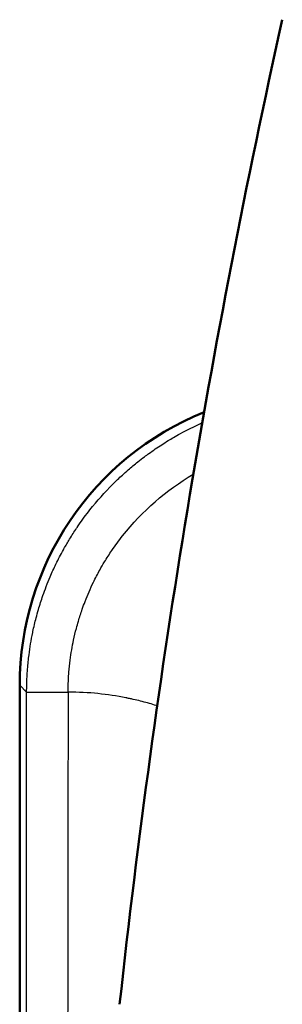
# Model space of a CAD drawing. Header units: millimetres. Extents: x 293 to 805, y 177 to 706.
# Tile 3 of 11: x 324 to 338, y 260 to 313. Entities that reach past the tile are written whole.
import ezdxf

# ---------------------------------------------------------------- set-up
doc = ezdxf.new("R2010")
doc.units = ezdxf.units.MM
doc.header["$LTSCALE"] = 0.75
doc.layers.add('Visible', color=7, linetype='Continuous', lineweight=50)
doc.layers.add('Visible Narrow', color=7, linetype='Continuous', lineweight=25)

msp = doc.modelspace()

# ---------------------------------------------------------------- linework, layer by layer
at = {"layer": 'Visible'}
msp.add_line((323.65, 277.159, -123.725), (323.65, 257.556, -123.725), dxfattribs=at)
at = {"layer": 'Visible', "extrusion": (0, 0, -1)}
msp.add_arc((-817.263, 206.611, -58.725), 491.062, 6.21885, 12.5546, dxfattribs=at)
msp.add_ellipse((339.652, 277.154, -123.725), major_axis=(-11.317, 11.317), ratio=0.999695, start_param=5.497939, end_param=6.686443, dxfattribs=at)
at = {"layer": 'Visible Narrow'}
msp.add_line((324.029, 276.78, -102.012), (323.65, 277.159, -123.725), dxfattribs=at)
for points, knots in [([(324.029, 276.78, -102.012), (324.029, 276.826, -102.012), (324.029, 276.873, -102.012), (324.03, 276.931, -102.012), (324.031, 277.001, -102.012), (324.032, 277.088, -102.012), (324.034, 277.163, -102.012), (324.035, 277.221, -102.012), (324.036, 277.273, -102.012), (324.038, 277.323, -102.012), (324.045, 277.545, -102.012), (324.057, 277.748, -102.012), (324.07, 277.939, -102.012), (324.073, 277.974, -102.012), (324.075, 278.007, -102.012), (324.078, 278.041, -102.012), (324.1, 278.317, -102.012), (324.126, 278.57, -102.012), (324.158, 278.816, -102.012), (324.208, 279.214, -102.011), (324.27, 279.595, -102.011), (324.359, 280.028, -102.011), (324.363, 280.046, -102.011), (324.367, 280.064, -102.011), (324.371, 280.082, -102.011), (324.423, 280.331, -102.011), (324.481, 280.579, -102.011), (324.545, 280.824, -102.011), (324.585, 280.975, -102.011), (324.626, 281.124, -102.011), (324.67, 281.273, -102.011), (324.744, 281.529, -102.011), (324.825, 281.781, -102.011), (324.912, 282.031, -102.011), (324.971, 282.2, -102.011), (325.032, 282.367, -102.011), (325.096, 282.533, -102.011), (325.165, 282.711, -102.011), (325.236, 282.887, -102.011), (325.311, 283.062, -102.011), (325.41, 283.292, -102.011), (325.514, 283.52, -102.011), (325.622, 283.744, -102.011), (325.75, 284.008, -102.011), (325.885, 284.267, -102.011), (326.026, 284.521, -102.011), (326.121, 284.694, -102.011), (326.22, 284.864, -102.011), (326.321, 285.032, -102.011), (326.444, 285.235, -102.011), (326.571, 285.436, -102.011), (326.702, 285.633, -102.011), (326.731, 285.675, -102.011), (326.759, 285.717, -102.011), (326.788, 285.759, -102.011), (326.791, 285.764, -102.011), (326.795, 285.769, -102.011), (326.798, 285.774, -102.011), (326.989, 286.055, -102.011), (327.188, 286.328, -102.012), (327.394, 286.593, -102.012), (327.421, 286.627, -102.012), (327.447, 286.66, -102.012), (327.474, 286.694, -102.012), (327.864, 287.187, -102.012), (328.28, 287.653, -102.012), (328.716, 288.09, -102.012), (328.886, 288.259, -102.012), (329.06, 288.426, -102.012), (329.238, 288.588, -102.012), (329.343, 288.685, -102.012), (329.451, 288.78, -102.012), (329.559, 288.875, -102.012), (329.728, 289.021, -102.012), (329.901, 289.164, -102.012), (330.077, 289.304, -102.012), (330.197, 289.4, -102.012), (330.319, 289.494, -102.012), (330.443, 289.587, -102.012), (330.521, 289.646, -102.012), (330.6, 289.704, -102.012), (330.68, 289.761, -102.011), (330.796, 289.845, -102.011), (330.913, 289.927, -102.011), (331.032, 290.008, -102.011), (331.261, 290.164, -102.011), (331.495, 290.315, -102.011), (331.733, 290.46, -102.011), (331.83, 290.519, -102.011), (331.926, 290.576, -102.011), (332.024, 290.633, -102.011), (332.146, 290.703, -102.011), (332.269, 290.772, -102.011), (332.393, 290.84, -102.011), (332.763, 291.041, -102.011), (333.144, 291.23, -102.011), (333.534, 291.403, -102.011), (333.55, 291.41, -102.011), (333.565, 291.417, -102.011), (333.581, 291.424, -102.011)], [0, 0, 0, 0, 0.0052795, 0.0052795, 0.0052795, 0.0115871, 0.0115871, 0.0115871, 0.0165065, 0.0165065, 0.0165065, 0.0380134, 0.0380134, 0.0380134, 0.041858, 0.041858, 0.041858, 0.073616, 0.073616, 0.073616, 0.125, 0.125, 0.125, 0.1271227, 0.1271227, 0.1271227, 0.1567795, 0.1567795, 0.1567795, 0.1749706, 0.1749706, 0.1749706, 0.2062335, 0.2062335, 0.2062335, 0.2273538, 0.2273538, 0.2273538, 0.25, 0.25, 0.25, 0.2799372, 0.2799372, 0.2799372, 0.3151617, 0.3151617, 0.3151617, 0.3390316, 0.3390316, 0.3390316, 0.3680169, 0.3680169, 0.3680169, 0.3742616, 0.3742616, 0.3742616, 0.375, 0.375, 0.375, 0.4166516, 0.4166516, 0.4166516, 0.4219741, 0.4219741, 0.4219741, 0.5, 0.5, 0.5, 0.530271, 0.530271, 0.530271, 0.5482371, 0.5482371, 0.5482371, 0.576148, 0.576148, 0.576148, 0.5952476, 0.5952476, 0.5952476, 0.6073661, 0.6073661, 0.6073661, 0.625, 0.625, 0.625, 0.6590117, 0.6590117, 0.6590117, 0.6727115, 0.6727115, 0.6727115, 0.6897986, 0.6897986, 0.6897986, 0.7408406, 0.7408406, 0.7408406, 0.7428875, 0.7428875, 0.7428875, 0.7428875]), ([(331.134, 276.038, -97.93), (331.087, 276.053, -97.942), (331.04, 276.068, -97.954), (330.743, 276.159, -98.029), (330.487, 276.23, -98.093), (330.094, 276.329, -98.192), (329.896, 276.377, -98.242), (329.66, 276.428, -98.302), (329.542, 276.453, -98.332), (329.491, 276.463, -98.344), (329.457, 276.47, -98.353), (329.438, 276.474, -98.358), (328.453, 276.669, -98.606), (327.407, 276.785, -98.872), (326.287, 276.784, -99.157)], [0.6131788, 0.6131788, 0.6131788, 0.6131788, 0.625, 0.625, 0.6875, 0.6875, 0.71875, 0.734375, 0.7421875, 0.7460938, 0.7460938, 0.75, 0.75, 1, 1, 1, 1])]:
    msp.add_open_spline(points, degree=3, knots=knots, dxfattribs=at)
at = {"layer": 'Visible Narrow', "extrusion": (-0.001052, 0.001052, 0.999999)}
msp.add_open_spline([(326.287, 276.784, -99.157), (326.287, 276.824, -99.157), (326.288, 276.908, -99.157), (326.291, 277.103, -99.157), (326.3, 277.384, -99.158), (326.313, 277.633, -99.158), (326.346, 278.06, -99.158), (326.411, 278.68, -99.159), (326.547, 279.477, -99.16), (326.712, 280.173, -99.16), (326.867, 280.731, -99.161), (327.025, 281.22, -99.161), (327.287, 281.933, -99.161), (327.6, 282.65, -99.162), (327.967, 283.356, -99.162), (328.301, 283.932, -99.162), (328.706, 284.562, -99.163), (330.062, 286.407, -99.163), (331.619, 287.766, -99.163), (333.1, 288.635, -99.162)], degree=3, knots=[0, 0, 0, 0, 0.0068665, 0.01472, 0.0205994, 0.0441599, 0.0480652, 0.0781059, 0.1281738, 0.1582146, 0.1766396, 0.2082825, 0.2296314, 0.2826233, 0.3179512, 0.3417969, 0.3768311, 0.4239349, 0.6667506, 0.6667506, 0.6667506, 0.6667506], dxfattribs=at)
at = {"layer": 'Visible Narrow', "extrusion": (2.79447e-05, -0.999999, 0.001601)}
msp.add_open_spline([(324.029, 276.78, -102.012), (324.053, 276.782, -100.66), (324.978, 276.784, -99.491), (326.287, 276.784, -99.157)], degree=3, dxfattribs=at)
at = {"layer": 'Visible Narrow', "extrusion": (0.999848, 2.47e-14, -0.017452)}
msp.add_open_spline([(324.029, 257.556, -101.992), (324.029, 263.964, -101.994), (324.029, 270.372, -102.001), (324.029, 276.78, -102.012)], degree=3, dxfattribs=at)
at = {"layer": 'Visible Narrow'}
msp.add_open_spline([(326.287, 276.784, -99.157), (326.274, 270.708, -99.151), (326.265, 264.632, -99.146), (326.261, 258.556, -99.145)], degree=3, dxfattribs=at)

doc.saveas('drawing.dxf')
